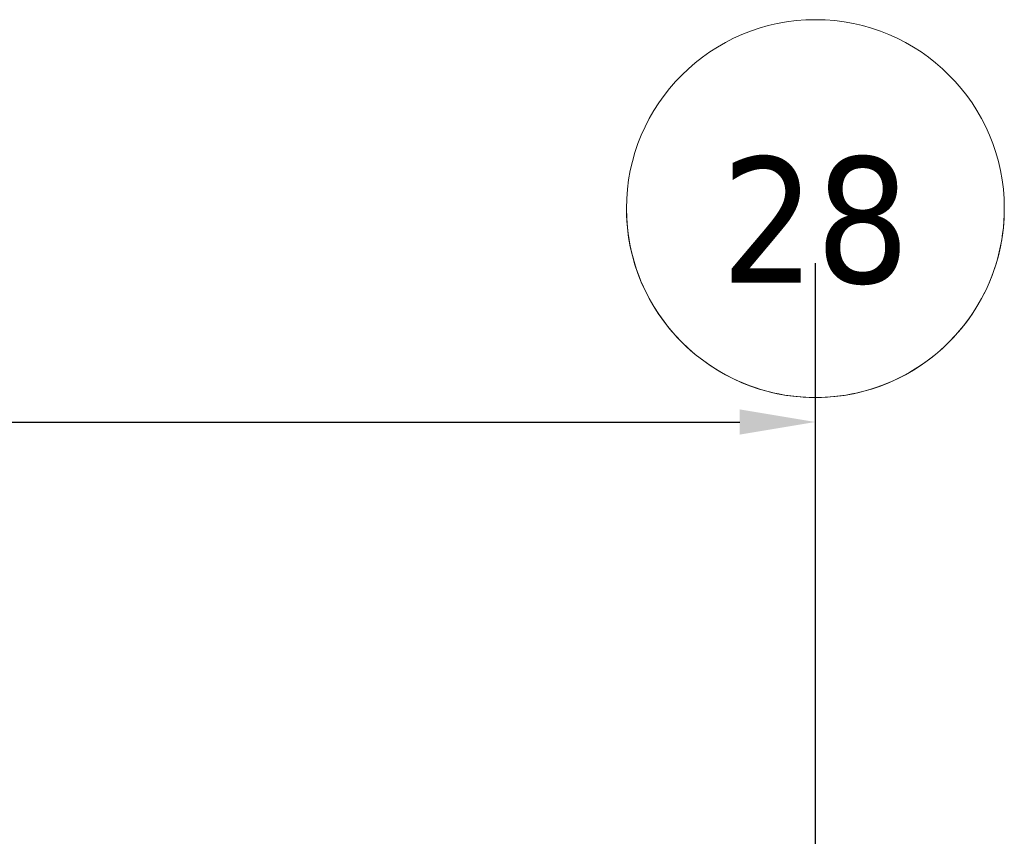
# Model space of a CAD drawing. Extents: x 2744 to 57639, y 3641 to 38820.
# Tile 178 of 179: x 51911 to 54517, y 36659 to 38820. Entities that reach past the tile are written whole.
import ezdxf

# ---------------------------------------------------------------- set-up
doc = ezdxf.new("R2010")
doc.units = 0
doc.header["$LTSCALE"] = 50
doc.header["$PDSIZE"] = -5
doc.linetypes.add('stramien', pattern=[22.225, 12.7, -3.175, 3.175, -3.175])
doc.layers.get('0').update_dxf_attribs({"linetype": 'CONTINUOUS'})
doc.layers.get('DEFPOINTS').update_dxf_attribs({"linetype": 'CONTINUOUS'})
doc.layers.add('AS-M38--_F123--_Wandlengte', color=1, linetype='CONTINUOUS')
doc.layers.add('S-GRID', color=8, linetype='CONTINUOUS', lineweight=18)
doc.styles.get("Standard").update_dxf_attribs({"font": 'isocp.shx'})
doc.styles.add('Tahoma', font='TAHOMA.TTF', dxfattribs={"height": 333.256173})
doc.dimstyles.new('CWall_F2_Wandlengte', dxfattribs={"dimscale": 50, "dimtxt": 2.5, "dimasz": 2, "dimexe": 1, "dimexo": 1, "dimgap": 0.5, "dimtad": 1, "dimdec": 0, "dimdsep": 46, "dimtxsty": 'Standard', "dimcen": 2.5, "dimclrt": 2, "dimadec": 0, "dimazin": 0, "dimtfac": 1, "dimtdec": 0, "dimtix": 1, "dimtmove": 2, "dimatfit": 0, "dimfxl": 0, "dimtolj": 1, "dimtzin": 0, "dimarcsym": 0})

# ---------------------------------------------------------------- blocks, each defined once
blk = doc.blocks.new('Grid - 5 mm-3639987-Plotview 4e Verdieping - schaal 1 op 100')
at = {"layer": 'S-GRID'}
blk.add_circle((0, 0), 5, dxfattribs=at)
for start, end in [(360, 180), (180, 360)]:
    blk.add_arc((0, 0), 5, start, end, dxfattribs=at)
blk = doc.blocks.new('Onderlegger 4e verdieping')
at = {"layer": 'S-GRID', "linetype": 'stramien'}
blk.add_line((54016.6, 37820.1), (54016.6, 15453.9), dxfattribs=at)
at = {"layer": 'S-GRID', "xscale": 99.99999999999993, "yscale": 99.99999999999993, "zscale": 99.99999999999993, "rotation": 180}
blk.add_blockref('Grid - 5 mm-3639987-Plotview 4e Verdieping - schaal 1 op 100', (54016.6, 38320.1), dxfattribs=at)
at = {"layer": 'S-GRID', "insert": (54016.7, 38457), "char_height": 333.26, "width": 604.77, "attachment_point": 2, "line_spacing_factor": 1.000232, "style": 'Tahoma'}
blk.add_mtext('28', dxfattribs=at)
blk = doc.blocks.new('*D157')
at = {"layer": 'AS-M38--_F123--_Wandlengte', "color": 0, "lineweight": -2}
for p, q in [((54015.6, 38175.3), (54015.6, 26794.7)), ((52182.6, 26988.9), (52182.6, 26794.7)), ((52282.6, 26844.7), (53915.6, 26844.7))]:
    blk.add_line(p, q, dxfattribs=at)
at = {"layer": 'AS-M38--_F123--_Wandlengte', "color": 0}
for points in [[(52282.6, 26861.3), (52282.6, 26828), (52182.6, 26844.7)], [(53915.6, 26861.3), (53915.6, 26828), (54015.6, 26844.7)]]:
    blk.add_solid(points, dxfattribs=at)
at = {"layer": 'DEFPOINTS', "color": 0}
for p in [(54015.6, 38225.3), (52182.6, 27038.9), (54015.6, 26844.7)]:
    blk.add_point(p, dxfattribs=at)
at = {"layer": 'AS-M38--_F123--_Wandlengte', "color": 2, "insert": (53099.1, 26932.2), "char_height": 125, "attachment_point": 5}
blk.add_mtext('\\A1;1833', dxfattribs=at)
blk = doc.blocks.new('*D172')
at = {"layer": 'AS-M38--_F123--_Wandlengte', "color": 0, "lineweight": -2}
for p, q in [((48516.6, 37805.3), (48516.6, 37805.3)), ((54016.6, 37805.3), (54016.6, 37805.3)), ((48716.6, 37755.3), (53816.6, 37755.3))]:
    blk.add_line(p, q, dxfattribs=at)
at = {"layer": 'AS-M38--_F123--_Wandlengte', "color": 0}
for points in [[(48716.6, 37788.7), (48716.6, 37722), (48516.6, 37755.3)], [(53816.6, 37788.7), (53816.6, 37722), (54016.6, 37755.3)]]:
    blk.add_solid(points, dxfattribs=at)
at = {"layer": 'DEFPOINTS', "color": 0}
for p in [(48516.6, 37755.3), (54016.6, 37755.3), (54016.6, 37755.3)]:
    blk.add_point(p, dxfattribs=at)
at = {"layer": 'AS-M38--_F123--_Wandlengte', "color": 2, "insert": (51266.6, 37930.3), "char_height": 300, "attachment_point": 5}
blk.add_mtext('\\A1;5500', dxfattribs=at)

msp = doc.modelspace()

# ---------------------------------------------------------------- block references
msp.add_blockref('Onderlegger 4e verdieping', (0, 0))

# ---------------------------------------------------------------- dimensions: what is measured, and where the dimension line sits
at = {"layer": 'AS-M38--_F123--_Wandlengte'}
dim = msp.add_linear_dim(base=(54015.6, 26844.68), p1=(52182.6, 27038.89), p2=(54015.6, 38225.26), dimstyle='CWall_F2_Wandlengte', dxfattribs=at)
dim.commit()
dim.dimension.update_dxf_attribs({"geometry": '*D157', "text_midpoint": (53099.1, 26932.18)})
dim = msp.add_linear_dim(base=(54016.6, 37755.34), p1=(48516.6, 37755.34), p2=(54016.6, 37755.34), dimstyle='CWall_F2_Wandlengte', override={"dimtxt": 6, "dimasz": 4}, dxfattribs=at)
dim.commit()
dim.dimension.update_dxf_attribs({"geometry": '*D172', "text_midpoint": (51266.6, 37930.34)})

doc.saveas('drawing.dxf')
